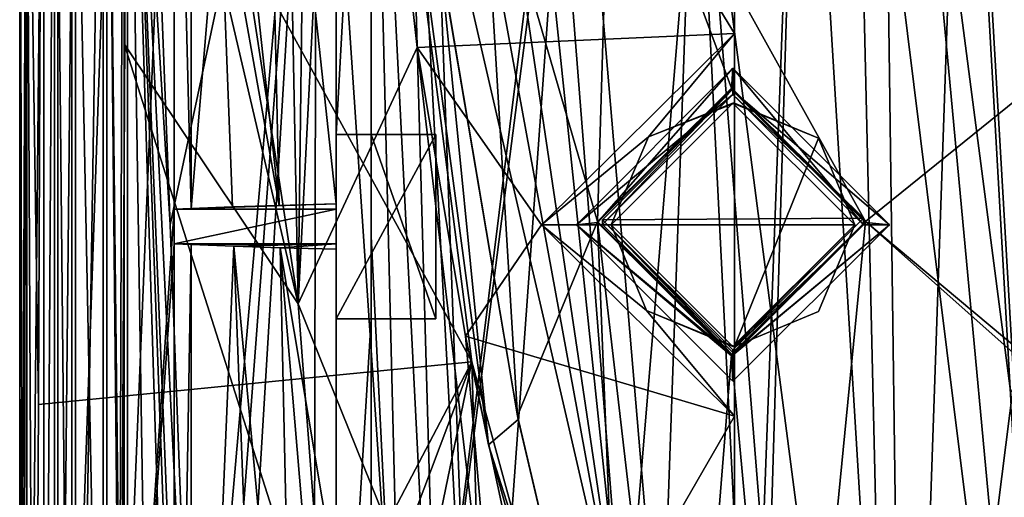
# Model space of a CAD drawing. Extents: x -250 to 250, y -430 to 356.
# Tile 208 of 256: x 110 to 138, y -397 to -384. Entities that reach past the tile are written whole.
import ezdxf

# ---------------------------------------------------------------- set-up
doc = ezdxf.new("R2010")
doc.units = 0
doc.header["$LTSCALE"] = 26.699852
for name, color, linetype in [('4413', 7, 'CONTINUOUS'), ('4418', 7, 'CONTINUOUS'), ('4419', 7, 'CONTINUOUS'), ('4438', 7, 'CONTINUOUS'), ('4441', 7, 'CONTINUOUS'), ('4443', 7, 'CONTINUOUS'), ('4486', 7, 'CONTINUOUS'), ('4490', 7, 'CONTINUOUS'), ('4500', 7, 'CONTINUOUS'), ('4525', 7, 'CONTINUOUS'), ('4570', 7, 'CONTINUOUS'), ('4590', 7, 'CONTINUOUS'), ('4597', 7, 'CONTINUOUS'), ('4604', 7, 'CONTINUOUS'), ('4618', 7, 'CONTINUOUS'), ('4621', 7, 'CONTINUOUS'), ('4636', 7, 'CONTINUOUS'), ('4658', 7, 'CONTINUOUS'), ('4667', 7, 'CONTINUOUS'), ('4674', 7, 'CONTINUOUS'), ('4683', 7, 'CONTINUOUS'), ('4693', 7, 'CONTINUOUS'), ('4727', 7, 'CONTINUOUS'), ('4759', 7, 'CONTINUOUS'), ('4761', 7, 'CONTINUOUS'), ('4770', 7, 'CONTINUOUS'), ('4842', 7, 'CONTINUOUS'), ('4855', 7, 'CONTINUOUS'), ('4868', 7, 'CONTINUOUS'), ('4893', 7, 'CONTINUOUS'), ('4898', 7, 'CONTINUOUS'), ('4909', 7, 'CONTINUOUS'), ('4918', 7, 'CONTINUOUS'), ('4935', 7, 'CONTINUOUS'), ('4937', 7, 'CONTINUOUS'), ('4948', 7, 'CONTINUOUS'), ('4949', 7, 'CONTINUOUS'), ('4952', 7, 'CONTINUOUS'), ('4955', 7, 'CONTINUOUS'), ('4958', 7, 'CONTINUOUS'), ('4961', 7, 'CONTINUOUS'), ('4978', 7, 'CONTINUOUS'), ('4985', 7, 'CONTINUOUS'), ('4986', 7, 'CONTINUOUS'), ('4987', 7, 'CONTINUOUS'), ('4990', 7, 'CONTINUOUS'), ('4997', 7, 'CONTINUOUS'), ('5002', 7, 'CONTINUOUS'), ('5016', 7, 'CONTINUOUS'), ('5017', 7, 'CONTINUOUS'), ('5051', 7, 'CONTINUOUS'), ('5066', 7, 'CONTINUOUS'), ('5067', 7, 'CONTINUOUS'), ('5073', 7, 'CONTINUOUS'), ('5076', 7, 'CONTINUOUS'), ('5087', 7, 'CONTINUOUS'), ('5088', 7, 'CONTINUOUS'), ('5102', 7, 'CONTINUOUS'), ('5103', 7, 'CONTINUOUS'), ('5104', 7, 'CONTINUOUS'), ('5106', 7, 'CONTINUOUS'), ('5115', 7, 'CONTINUOUS'), ('5118', 7, 'CONTINUOUS')]:
    doc.layers.add(name, color=color, linetype=linetype)

msp = doc.modelspace()

# ---------------------------------------------------------------- linework, layer by layer
at = {"layer": '4413', "color": 7, "linetype": 'CONTINUOUS'}
for points in [[(137.074, -369.496, -4.514), (162.355, -413.617, -7.365), (168.559, -368.512, -5.02), (137.074, -369.496, -4.514)], [(150.327, -419.248, -7.943), (160.838, -419.708, -7.74), (137.074, -369.496, -4.514), (150.327, -419.248, -7.943)], [(160.838, -419.708, -7.74), (160.841, -416.663, -7.55), (137.074, -369.496, -4.514), (160.838, -419.708, -7.74)], [(160.841, -416.663, -7.55), (160.845, -413.617, -7.36), (137.074, -369.496, -4.514), (160.841, -416.663, -7.55)], [(160.845, -413.617, -7.36), (161.6, -413.617, -7.361), (137.074, -369.496, -4.514), (160.845, -413.617, -7.36)], [(161.6, -413.617, -7.361), (162.355, -413.617, -7.365), (137.074, -369.496, -4.514), (161.6, -413.617, -7.361)], [(138.469, -394.107, -6.527), (150.327, -419.248, -7.943), (137.074, -369.496, -4.514), (138.469, -394.107, -6.527)]]:
    msp.add_3dface(points, dxfattribs=at)
at = {"layer": '4418', "color": 7, "linetype": 'CONTINUOUS'}
for points in [[(111.1, -419.475, 8.986), (112.99, -364.474, 8.96), (112.808, -423.866, 8.963), (111.1, -419.475, 8.986)], [(111.1, -419.475, 8.986), (111.1, -369.056, 8.986), (112.99, -364.474, 8.96), (111.1, -419.475, 8.986)], [(112.99, -364.474, 8.96), (113.1, -369.517, 8.958), (112.808, -423.866, 8.963), (112.99, -364.474, 8.96)], [(113.1, -369.517, 8.958), (113.1, -419.085, 8.958), (112.808, -423.866, 8.963), (113.1, -369.517, 8.958)]]:
    msp.add_3dface(points, dxfattribs=at)
at = {"layer": '4419', "color": 7, "linetype": 'CONTINUOUS'}
for points in [[(113.556, -369.564, 7.981), (118.527, -369.619, 0.858), (114.322, -389.398, 6.339), (113.556, -369.564, 7.981)], [(118.527, -369.619, 0.858), (126.195, -369.564, -4.409), (121.225, -409.681, -3.531), (118.527, -369.619, 0.858)], [(121.225, -409.681, -3.531), (126.195, -369.564, -4.409), (125.909, -373.293, -4.524), (121.225, -409.681, -3.531)], [(129.419, -375.416, -5.996), (132.451, -369.449, -6.234), (131.025, -407.487, -8.735), (129.419, -375.416, -5.996)], [(130.986, -418.649, -9.504), (132.451, -369.449, -6.234), (135.45, -418.635, -10.408), (130.986, -418.649, -9.504)], [(132.451, -369.449, -6.234), (130.986, -418.649, -9.504), (131.025, -407.487, -8.735), (132.451, -369.449, -6.234)], [(132.451, -369.449, -6.234), (134.791, -369.392, -6.481), (135.45, -418.635, -10.408), (132.451, -369.449, -6.234)], [(134.791, -369.392, -6.481), (137.143, -369.327, -6.506), (135.45, -418.635, -10.408), (134.791, -369.392, -6.481)], [(137.143, -369.327, -6.506), (138.575, -393.909, -8.513), (135.45, -418.635, -10.408), (137.143, -369.327, -6.506)], [(114.322, -389.398, 6.339), (118.527, -369.619, 0.858), (115.077, -409.235, 4.719), (114.322, -389.398, 6.339)], [(115.077, -409.235, 4.719), (118.527, -369.619, 0.858), (115.59, -408.726, 3.685), (115.077, -409.235, 4.719)], [(115.59, -408.726, 3.685), (118.527, -369.619, 0.858), (116.17, -408.658, 2.645), (115.59, -408.726, 3.685)], [(116.17, -408.658, 2.645), (118.527, -369.619, 0.858), (118.456, -409.101, -0.637), (116.17, -408.658, 2.645)], [(118.456, -409.101, -0.637), (118.527, -369.619, 0.858), (121.225, -409.681, -3.531), (118.456, -409.101, -0.637)], [(121.225, -409.681, -3.531), (125.909, -373.293, -4.524), (123.55, -405.898, -5.149), (121.225, -409.681, -3.531)], [(123.55, -405.898, -5.149), (125.909, -373.293, -4.524), (128.439, -403.091, -7.567), (123.55, -405.898, -5.149)], [(125.909, -373.293, -4.524), (129.419, -375.416, -5.996), (128.439, -403.091, -7.567), (125.909, -373.293, -4.524)], [(128.439, -403.091, -7.567), (129.419, -375.416, -5.996), (131.025, -407.487, -8.735), (128.439, -403.091, -7.567)], [(138.575, -393.909, -8.513), (140.003, -418.679, -10.492), (135.45, -418.635, -10.408), (138.575, -393.909, -8.513)]]:
    msp.add_3dface(points, dxfattribs=at)
at = {"layer": '4438', "color": 7, "linetype": 'CONTINUOUS'}
for points in [[(111.1, -419.475, 8.986), (111.1, -369.056, 10.919), (111.1, -369.056, 8.986), (111.1, -419.475, 8.986)], [(111.1, -419.475, 10.919), (111.1, -369.056, 10.919), (111.1, -419.475, 8.986), (111.1, -419.475, 10.919)]]:
    msp.add_3dface(points, dxfattribs=at)
at = {"layer": '4441', "color": 7, "linetype": 'CONTINUOUS'}
for points in [[(112.4, -419.136, 11.805), (112.4, -419.136, 10.919), (112.4, -369.092, 10.919), (112.4, -419.136, 11.805)], [(112.4, -369.092, 11.805), (112.4, -419.136, 11.805), (112.4, -369.092, 10.919), (112.4, -369.092, 11.805)]]:
    msp.add_3dface(points, dxfattribs=at)
at = {"layer": '4443', "color": 7, "linetype": 'CONTINUOUS'}
for points in [[(120.1, -392.1, 9.021), (120.1, -386.8, 8.464), (121.962, -392.1, 9.021), (120.1, -392.1, 9.021)], [(120.1, -386.8, 8.464), (121.962, -386.8, 8.464), (121.962, -392.1, 9.021), (120.1, -386.8, 8.464)]]:
    msp.add_3dface(points, dxfattribs=at)
at = {"layer": '4486', "color": 7, "linetype": 'CONTINUOUS'}
for points in [[(114.926, -389.97, 9.775), (114.926, -418.959, 9.775), (116.158, -390.016, 7.133), (114.926, -389.97, 9.775)], [(116.158, -390.016, 7.133), (114.926, -418.959, 9.775), (116.511, -399.274, 6.375), (116.158, -390.016, 7.133)]]:
    msp.add_3dface(points, dxfattribs=at)
at = {"layer": '4490', "color": 7, "linetype": 'CONTINUOUS'}
for points in [[(111.6, -369.092, 11.805), (111.6, -419.136, 11.805), (112.4, -369.092, 11.805), (111.6, -369.092, 11.805)], [(112.4, -369.092, 11.805), (111.6, -419.136, 11.805), (112.4, -419.136, 11.805), (112.4, -369.092, 11.805)]]:
    msp.add_3dface(points, dxfattribs=at)
at = {"layer": '4500', "color": 7, "linetype": 'CONTINUOUS'}
for points in [[(112.4, -369.092, 10.919), (112.4, -419.136, 10.919), (114.437, -369.653, 10.919), (112.4, -369.092, 10.919)], [(114.437, -369.653, 10.919), (112.4, -419.136, 10.919), (114.437, -388.95, 10.919), (114.437, -369.653, 10.919)], [(114.437, -388.95, 10.919), (112.4, -419.136, 10.919), (114.437, -389.95, 10.919), (114.437, -388.95, 10.919)], [(119.1, -388.95, 10.919), (114.437, -388.95, 10.919), (114.437, -389.95, 10.919), (119.1, -388.95, 10.919)], [(119.1, -389.95, 10.919), (119.1, -388.95, 10.919), (114.437, -389.95, 10.919), (119.1, -389.95, 10.919)], [(114.437, -389.95, 10.919), (112.4, -419.136, 10.919), (114.437, -418.917, 10.919), (114.437, -389.95, 10.919)]]:
    msp.add_3dface(points, dxfattribs=at)
at = {"layer": '4525', "color": 7, "linetype": 'CONTINUOUS'}
for points in [[(111.6, -419.136, 10.919), (111.6, -369.092, 11.805), (111.6, -369.092, 10.919), (111.6, -419.136, 10.919)], [(111.6, -419.136, 10.919), (111.6, -419.136, 11.805), (111.6, -369.092, 11.805), (111.6, -419.136, 10.919)]]:
    msp.add_3dface(points, dxfattribs=at)
at = {"layer": '4570', "color": 7, "linetype": 'CONTINUOUS'}
for points in [[(121.962, -392.1, 9.021), (121.962, -386.8, 8.464), (121.962, -392.1, 11.021), (121.962, -392.1, 9.021)], [(121.962, -386.8, 8.464), (121.962, -386.8, 11.021), (121.962, -392.1, 11.021), (121.962, -386.8, 8.464)]]:
    msp.add_3dface(points, dxfattribs=at)
at = {"layer": '4590', "color": 7, "linetype": 'CONTINUOUS'}
msp.add_3dface([(137.143, -369.327, -6.506), (169.302, -368.374, -7.074), (138.575, -393.909, -8.513), (137.143, -369.327, -6.506)], dxfattribs=at)
at = {"layer": '4597', "color": 7, "linetype": 'CONTINUOUS'}
for points in [[(113.1, -419.085, 8.958), (113.1, -369.517, 8.958), (113.877, -419.062, 7.292), (113.1, -419.085, 8.958)], [(113.1, -369.517, 8.958), (113.556, -369.564, 7.981), (114.322, -389.398, 6.339), (113.1, -369.517, 8.958)], [(113.1, -369.517, 8.958), (114.322, -389.398, 6.339), (115.077, -409.235, 4.719), (113.1, -369.517, 8.958)], [(113.1, -369.517, 8.958), (115.077, -409.235, 4.719), (114.751, -410.176, 5.418), (113.1, -369.517, 8.958)], [(114.635, -411.381, 5.666), (113.1, -369.517, 8.958), (114.751, -410.176, 5.418), (114.635, -411.381, 5.666)], [(113.1, -369.517, 8.958), (114.635, -411.381, 5.666), (114.635, -419.038, 5.666), (113.1, -369.517, 8.958)], [(113.877, -419.062, 7.292), (113.1, -369.517, 8.958), (114.635, -419.038, 5.666), (113.877, -419.062, 7.292)]]:
    msp.add_3dface(points, dxfattribs=at)
at = {"layer": '4604', "color": 7, "linetype": 'CONTINUOUS'}
for points in [[(119.1, -392.1, 7.311), (120.1, -392.1, 7.311), (120.1, -392.1, 9.021), (119.1, -392.1, 7.311)], [(119.1, -392.1, 11.021), (120.1, -392.1, 9.021), (121.962, -392.1, 11.021), (119.1, -392.1, 11.021)], [(119.1, -392.1, 11.021), (119.1, -392.1, 7.311), (120.1, -392.1, 9.021), (119.1, -392.1, 11.021)], [(120.1, -392.1, 9.021), (121.962, -392.1, 9.021), (121.962, -392.1, 11.021), (120.1, -392.1, 9.021)]]:
    msp.add_3dface(points, dxfattribs=at)
at = {"layer": '4618', "color": 7, "linetype": 'CONTINUOUS'}
for points in [[(119.1, -386.8, 6.754), (120.1, -386.8, 6.754), (120.1, -368.595, 4.841), (119.1, -386.8, 6.754)], [(119.1, -368.595, 4.841), (119.1, -386.8, 6.754), (120.1, -368.595, 4.841), (119.1, -368.595, 4.841)]]:
    msp.add_3dface(points, dxfattribs=at)
at = {"layer": '4621', "color": 7, "linetype": 'CONTINUOUS'}
for points in [[(116.158, -390.016, 7.133), (116.511, -399.274, 6.375), (117.895, -408.838, 3.654), (116.158, -390.016, 7.133)], [(116.158, -390.016, 7.133), (117.895, -408.838, 3.654), (117.487, -390.059, 4.679), (116.158, -390.016, 7.133)], [(119.1, -390.099, 2.403), (117.487, -390.059, 4.679), (119.1, -399.68, 2.086), (119.1, -390.099, 2.403)], [(117.487, -390.059, 4.679), (119.1, -409.161, 1.799), (119.1, -399.68, 2.086), (117.487, -390.059, 4.679)], [(117.895, -408.838, 3.654), (119.1, -409.161, 1.799), (117.487, -390.059, 4.679), (117.895, -408.838, 3.654)]]:
    msp.add_3dface(points, dxfattribs=at)
at = {"layer": '4636', "color": 7, "linetype": 'CONTINUOUS'}
for points in [[(114.437, -389.95, 10.919), (114.437, -418.917, 10.919), (114.926, -389.97, 9.775), (114.437, -389.95, 10.919)], [(114.437, -418.917, 10.919), (114.926, -418.959, 9.775), (114.926, -389.97, 9.775), (114.437, -418.917, 10.919)]]:
    msp.add_3dface(points, dxfattribs=at)
at = {"layer": '4658', "color": 7, "linetype": 'CONTINUOUS'}
for points in [[(119.1, -408.595, 9.045), (120.1, -408.595, 9.045), (120.1, -392.1, 7.311), (119.1, -408.595, 9.045)], [(119.1, -392.1, 7.311), (119.1, -408.595, 9.045), (120.1, -392.1, 7.311), (119.1, -392.1, 7.311)]]:
    msp.add_3dface(points, dxfattribs=at)
at = {"layer": '4667', "color": 7, "linetype": 'CONTINUOUS'}
for points in [[(114.437, -369.653, 10.919), (114.926, -388.93, 9.775), (114.926, -369.649, 9.775), (114.437, -369.653, 10.919)], [(114.437, -369.653, 10.919), (114.437, -388.95, 10.919), (114.926, -388.93, 9.775), (114.437, -369.653, 10.919)]]:
    msp.add_3dface(points, dxfattribs=at)
at = {"layer": '4674', "color": 7, "linetype": 'CONTINUOUS'}
for points in [[(114.926, -369.649, 9.775), (114.926, -388.93, 9.775), (115.742, -379.212, 8.025), (114.926, -369.649, 9.775)], [(114.926, -388.93, 9.775), (116.114, -388.886, 7.226), (115.742, -379.212, 8.025), (114.926, -388.93, 9.775)]]:
    msp.add_3dface(points, dxfattribs=at)
at = {"layer": '4683', "color": 7, "linetype": 'CONTINUOUS'}
for points in [[(119.1, -386.8, 11.021), (121.962, -386.8, 11.021), (121.962, -386.8, 8.464), (119.1, -386.8, 11.021)], [(120.1, -386.8, 8.464), (119.1, -386.8, 11.021), (121.962, -386.8, 8.464), (120.1, -386.8, 8.464)], [(119.1, -386.8, 6.754), (119.1, -386.8, 11.021), (120.1, -386.8, 6.754), (119.1, -386.8, 6.754)], [(120.1, -386.8, 6.754), (119.1, -386.8, 11.021), (120.1, -386.8, 8.464), (120.1, -386.8, 6.754)]]:
    msp.add_3dface(points, dxfattribs=at)
at = {"layer": '4693', "color": 7, "linetype": 'CONTINUOUS'}
for points in [[(114.437, -388.95, 10.919), (119.1, -388.802, 2.448), (114.926, -388.93, 9.775), (114.437, -388.95, 10.919)], [(114.437, -388.95, 10.919), (119.1, -388.95, 10.919), (119.1, -388.802, 2.448), (114.437, -388.95, 10.919)], [(114.926, -388.93, 9.775), (119.1, -388.802, 2.448), (116.114, -388.886, 7.226), (114.926, -388.93, 9.775)], [(116.114, -388.886, 7.226), (119.1, -388.802, 2.448), (117.461, -388.842, 4.746), (116.114, -388.886, 7.226)]]:
    msp.add_3dface(points, dxfattribs=at)
at = {"layer": '4727', "color": 7, "linetype": 'CONTINUOUS'}
for points in [[(119.1, -368.595, 4.841), (119.1, -379.569, 2.781), (119.1, -386.8, 6.754), (119.1, -368.595, 4.841)], [(119.1, -379.569, 2.781), (119.1, -388.802, 2.448), (119.1, -386.8, 6.754), (119.1, -379.569, 2.781)], [(119.1, -386.8, 11.021), (119.1, -389.95, 10.919), (119.1, -392.1, 11.021), (119.1, -386.8, 11.021)], [(119.1, -388.802, 2.448), (119.1, -388.95, 10.919), (119.1, -386.8, 11.021), (119.1, -388.802, 2.448)], [(119.1, -388.95, 10.919), (119.1, -389.95, 10.919), (119.1, -386.8, 11.021), (119.1, -388.95, 10.919)], [(119.1, -386.8, 6.754), (119.1, -388.802, 2.448), (119.1, -386.8, 11.021), (119.1, -386.8, 6.754)], [(119.1, -392.1, 11.021), (119.1, -389.95, 10.919), (119.1, -392.1, 7.311), (119.1, -392.1, 11.021)], [(119.1, -389.95, 10.919), (119.1, -390.099, 2.403), (119.1, -392.1, 7.311), (119.1, -389.95, 10.919)], [(119.1, -390.099, 2.403), (119.1, -399.68, 2.086), (119.1, -392.1, 7.311), (119.1, -390.099, 2.403)], [(119.1, -392.1, 7.311), (119.1, -399.68, 2.086), (119.1, -408.595, 9.045), (119.1, -392.1, 7.311)]]:
    msp.add_3dface(points, dxfattribs=at)
at = {"layer": '4759', "color": 7, "linetype": 'CONTINUOUS'}
for points in [[(134, -371.7, -4.588), (139.857, -418.845, -8.504), (135.271, -369.544, -4.509), (134, -371.7, -4.588)], [(138.469, -394.107, -6.527), (137.074, -369.496, -4.514), (135.271, -369.544, -4.509), (138.469, -394.107, -6.527)], [(139.857, -418.845, -8.504), (138.469, -394.107, -6.527), (135.271, -369.544, -4.509), (139.857, -418.845, -8.504)], [(120.1, -369.683, 2.112), (122.153, -409.979, -1.686), (121.009, -369.692, 1.262), (120.1, -369.683, 2.112)], [(121.094, -409.695, -0.625), (122.153, -409.979, -1.686), (120.1, -369.683, 2.112), (121.094, -409.695, -0.625)], [(120.1, -389.727, 1.255), (121.094, -409.695, -0.625), (120.1, -369.683, 2.112), (120.1, -389.727, 1.255)], [(121.009, -369.692, 1.262), (122.153, -409.979, -1.686), (123, -406.7, -2.272), (121.009, -369.692, 1.262)], [(121.962, -378.635), (121.009, -369.692, 1.262), (123, -406.7, -2.272), (121.962, -378.635)], [(122.563, -369.7), (122.252, -374.13), (127.398, -402.201, -4.863), (122.563, -369.7)], [(123.984, -369.701, -0.974), (122.563, -369.7), (127.398, -402.201, -4.863), (123.984, -369.701, -0.974)], [(125, -371.7, -1.704), (123.984, -369.701, -0.974), (127.398, -402.201, -4.863), (125, -371.7, -1.704)], [(129.551, -376.2, -3.995), (125, -371.7, -1.704), (127.398, -402.201, -4.863), (129.551, -376.2, -3.995)], [(134, -371.7, -4.588), (129.551, -376.2, -3.995), (135.095, -418.782, -8.356), (134, -371.7, -4.588)], [(139.857, -418.845, -8.504), (134, -371.7, -4.588), (135.095, -418.782, -8.356), (139.857, -418.845, -8.504)], [(122.252, -374.13), (121.962, -378.635), (127.398, -402.201, -4.863), (122.252, -374.13)], [(132, -406.7, -6.865), (129.551, -376.2, -3.995), (127.398, -402.201, -4.863), (132, -406.7, -6.865)], [(135.095, -418.782, -8.356), (129.551, -376.2, -3.995), (132, -406.7, -6.865), (135.095, -418.782, -8.356)], [(121.962, -378.635), (123, -406.7, -2.272), (127.398, -402.201, -4.863), (121.962, -378.635)], [(120.1, -409.428, 0.503), (121.094, -409.695, -0.625), (120.1, -389.727, 1.255), (120.1, -409.428, 0.503)]]:
    msp.add_3dface(points, dxfattribs=at)
at = {"layer": '4761', "color": 7, "linetype": 'CONTINUOUS'}
for points in [[(121.962, -386.8, 11.021), (119.1, -392.1, 11.021), (121.962, -392.1, 11.021), (121.962, -386.8, 11.021)], [(119.1, -386.8, 11.021), (119.1, -392.1, 11.021), (121.962, -386.8, 11.021), (119.1, -386.8, 11.021)]]:
    msp.add_3dface(points, dxfattribs=at)
at = {"layer": '4770', "color": 7, "linetype": 'CONTINUOUS'}
for points in [[(119.1, -389.95, 10.919), (114.437, -389.95, 10.919), (114.926, -389.97, 9.775), (119.1, -389.95, 10.919)], [(119.1, -389.95, 10.919), (114.926, -389.97, 9.775), (116.158, -390.016, 7.133), (119.1, -389.95, 10.919)], [(119.1, -389.95, 10.919), (116.158, -390.016, 7.133), (117.487, -390.059, 4.679), (119.1, -389.95, 10.919)], [(119.1, -389.95, 10.919), (117.487, -390.059, 4.679), (119.1, -390.099, 2.403), (119.1, -389.95, 10.919)]]:
    msp.add_3dface(points, dxfattribs=at)
at = {"layer": '4842', "color": 7, "linetype": 'CONTINUOUS'}
for points in [[(117.461, -388.842, 4.746), (115.369, -369.564, 8.826), (115.742, -379.212, 8.025), (117.461, -388.842, 4.746)], [(115.369, -369.564, 8.826), (117.461, -388.842, 4.746), (117.027, -369.635, 5.858), (115.369, -369.564, 8.826)], [(119.1, -388.802, 2.448), (119.1, -369.67, 3.163), (117.027, -369.635, 5.858), (119.1, -388.802, 2.448)], [(117.461, -388.842, 4.746), (119.1, -388.802, 2.448), (117.027, -369.635, 5.858), (117.461, -388.842, 4.746)], [(119.1, -388.802, 2.448), (119.1, -379.569, 2.781), (119.1, -369.67, 3.163), (119.1, -388.802, 2.448)], [(116.114, -388.886, 7.226), (117.461, -388.842, 4.746), (115.742, -379.212, 8.025), (116.114, -388.886, 7.226)]]:
    msp.add_3dface(points, dxfattribs=at)
at = {"layer": '4855', "color": 7, "linetype": 'CONTINUOUS'}
for points in [[(120.1, -386.8, 6.754), (120.1, -368.682, 2.337), (120.1, -368.595, 4.841), (120.1, -386.8, 6.754)], [(120.1, -369.683, 2.112), (120.1, -368.682, 2.337), (120.1, -386.8, 6.754), (120.1, -369.683, 2.112)], [(120.1, -389.727, 1.255), (120.1, -369.683, 2.112), (120.1, -386.8, 6.754), (120.1, -389.727, 1.255)], [(120.1, -392.1, 9.021), (120.1, -386.8, 6.754), (120.1, -386.8, 8.464), (120.1, -392.1, 9.021)], [(120.1, -389.727, 1.255), (120.1, -386.8, 6.754), (120.1, -392.1, 9.021), (120.1, -389.727, 1.255)], [(120.1, -392.1, 7.311), (120.1, -389.727, 1.255), (120.1, -392.1, 9.021), (120.1, -392.1, 7.311)], [(120.1, -408.595, 9.045), (120.1, -389.727, 1.255), (120.1, -392.1, 7.311), (120.1, -408.595, 9.045)], [(120.1, -409.369, 8.794), (120.1, -389.727, 1.255), (120.1, -408.595, 9.045), (120.1, -409.369, 8.794)], [(120.1, -409.428, 6.8), (120.1, -389.727, 1.255), (120.1, -409.369, 8.794), (120.1, -409.428, 6.8)], [(120.1, -409.428, 0.503), (120.1, -389.727, 1.255), (120.1, -409.428, 6.8), (120.1, -409.428, 0.503)]]:
    msp.add_3dface(points, dxfattribs=at)
at = {"layer": '4868', "color": 7, "linetype": 'CONTINUOUS'}
for points in [[(111.6, -369.092, 10.919), (111.1, -369.056, 10.919), (111.1, -419.475, 10.919), (111.6, -369.092, 10.919)], [(111.6, -419.136, 10.919), (111.6, -369.092, 10.919), (111.1, -419.475, 10.919), (111.6, -419.136, 10.919)]]:
    msp.add_3dface(points, dxfattribs=at)
at = {"layer": '4893', "color": 7, "linetype": 'CONTINUOUS'}
for points in [[(125, -389.4, 15.215), (130.545, -383.9, 14.637), (128.078, -386.873, 14.949), (125, -389.4, 15.215)], [(128.078, -386.873, 14.949), (130.545, -383.9, 14.637), (130.545, -385.9, 14.847), (128.078, -386.873, 14.949)], [(127, -389.4, 15.215), (125, -389.4, 15.215), (128.078, -386.873, 14.949), (127, -389.4, 15.215)], [(128.013, -391.862, 15.474), (125, -389.4, 15.215), (127, -389.4, 15.215), (128.013, -391.862, 15.474)], [(130.545, -394.9, 15.793), (125, -389.4, 15.215), (128.013, -391.862, 15.474), (130.545, -394.9, 15.793)], [(130.545, -392.9, 15.583), (130.545, -394.9, 15.793), (128.013, -391.862, 15.474), (130.545, -392.9, 15.583)]]:
    msp.add_3dface(points, dxfattribs=at)
at = {"layer": '4898', "color": 7, "linetype": 'CONTINUOUS'}
for points in [[(134.25, -389.207, 19.167), (130.5, -385.5, 18.777), (126.75, -389.253, 19.171), (134.25, -389.207, 19.167)], [(130.499, -392.997, 19.565), (134.25, -389.207, 19.167), (126.75, -389.253, 19.171), (130.499, -392.997, 19.565)]]:
    msp.add_3dface(points, dxfattribs=at)
at = {"layer": '4909', "color": 7, "linetype": 'CONTINUOUS'}
for points in [[(117.5, -365.561, 13.694), (118.008, -391.676, 16.295), (114.218, -367.032, 13.738), (117.5, -365.561, 13.694)], [(118.328, -365.564, 13.707), (118.008, -391.676, 16.295), (117.5, -365.561, 13.694), (118.328, -365.564, 13.707)], [(119.338, -365.566, 13.716), (118.008, -391.676, 16.295), (118.328, -365.564, 13.707), (119.338, -365.566, 13.716)], [(121.422, -384.305, 15.685), (118.008, -391.676, 16.295), (119.338, -365.566, 13.716), (121.422, -384.305, 15.685)], [(114.218, -367.032, 13.738), (118.008, -391.676, 16.295), (113, -370.254, 13.955), (114.218, -367.032, 13.738)], [(113, -370.254, 13.955), (118.008, -391.676, 16.295), (113, -384.195, 15.06), (113, -370.254, 13.955)], [(113, -384.195, 15.06), (118.837, -402.553, 17.295), (113, -400.259, 15.943), (113, -384.195, 15.06)], [(118.008, -391.676, 16.295), (118.837, -402.553, 17.295), (113, -384.195, 15.06), (118.008, -391.676, 16.295)], [(121.422, -384.305, 15.685), (124.052, -406.647, 17.997), (118.008, -391.676, 16.295), (121.422, -384.305, 15.685)], [(122.81, -392.606, 16.558), (124.052, -406.647, 17.997), (121.422, -384.305, 15.685), (122.81, -392.606, 16.558)], [(118.008, -391.676, 16.295), (124.052, -406.647, 17.997), (118.837, -402.553, 17.295), (118.008, -391.676, 16.295)], [(125.28, -404.046, 17.76), (124.052, -406.647, 17.997), (122.81, -392.606, 16.558), (125.28, -404.046, 17.76)]]:
    msp.add_3dface(points, dxfattribs=at)
at = {"layer": '4918', "color": 7, "linetype": 'CONTINUOUS'}
for points in [[(130.545, -392.9, 16.589), (132.957, -386.908, 15.959), (130.545, -385.9, 15.853), (130.545, -392.9, 16.589)], [(130.545, -392.9, 16.589), (134, -389.4, 16.221), (132.957, -386.908, 15.959), (130.545, -392.9, 16.589)], [(130.545, -392.9, 16.589), (132.957, -391.892, 16.483), (134, -389.4, 16.221), (130.545, -392.9, 16.589)]]:
    msp.add_3dface(points, dxfattribs=at)
at = {"layer": '4935', "color": 7, "linetype": 'CONTINUOUS'}
for points in [[(130.545, -367.134, -1.202), (208.33, -367.134, -1.202), (130.545, -423.469, 4.719), (130.545, -367.134, -1.202)], [(208.33, -367.134, -1.202), (208.33, -423.469, 4.719), (130.545, -423.469, 4.719), (208.33, -367.134, -1.202)]]:
    msp.add_3dface(points, dxfattribs=at)
at = {"layer": '4937', "color": 7, "linetype": 'CONTINUOUS'}
for points in [[(113, -413.394, 10.96), (112.5, -369.092, 10.96), (113, -369.552, 10.96), (113, -413.394, 10.96)], [(113, -414.194, 10.96), (112.5, -369.092, 10.96), (113, -413.394, 10.96), (113, -414.194, 10.96)], [(113, -418.957, 10.96), (112.5, -369.092, 10.96), (113, -414.194, 10.96), (113, -418.957, 10.96)], [(113, -419.003, 10.96), (112.5, -369.092, 10.96), (113, -418.957, 10.96), (113, -419.003, 10.96)], [(112.5, -419.136, 10.96), (112.5, -369.092, 10.96), (113, -419.003, 10.96), (112.5, -419.136, 10.96)]]:
    msp.add_3dface(points, dxfattribs=at)
at = {"layer": '4948', "color": 7, "linetype": 'CONTINUOUS'}
for points in [[(130.5, -385.651, 17.335), (126.75, -389.393, 17.728), (130.5, -385.5, 18.777), (130.5, -385.651, 17.335)], [(130.5, -385.5, 18.777), (126.75, -389.393, 17.728), (126.75, -389.253, 19.171), (130.5, -385.5, 18.777)], [(130.499, -393.149, 18.123), (130.499, -393.073, 18.845), (126.75, -389.253, 19.171), (130.499, -393.149, 18.123)], [(126.75, -389.393, 17.728), (130.499, -393.149, 18.123), (126.75, -389.253, 19.171), (126.75, -389.393, 17.728)], [(130.499, -393.073, 18.845), (130.499, -392.997, 19.565), (126.75, -389.253, 19.171), (130.499, -393.073, 18.845)]]:
    msp.add_3dface(points, dxfattribs=at)
at = {"layer": '4949', "color": 7, "linetype": 'CONTINUOUS'}
for points in [[(130.5, -385.651, 17.335), (130.5, -385.5, 18.777), (134.25, -389.207, 19.167), (130.5, -385.651, 17.335)], [(134.25, -389.398, 17.729), (130.5, -385.651, 17.335), (134.25, -389.207, 19.167), (134.25, -389.398, 17.729)], [(130.499, -392.997, 19.565), (134.25, -389.398, 17.729), (134.25, -389.207, 19.167), (130.499, -392.997, 19.565)], [(130.499, -393.073, 18.845), (134.25, -389.398, 17.729), (130.499, -392.997, 19.565), (130.499, -393.073, 18.845)], [(130.499, -393.149, 18.123), (134.25, -389.398, 17.729), (130.499, -393.073, 18.845), (130.499, -393.149, 18.123)]]:
    msp.add_3dface(points, dxfattribs=at)
at = {"layer": '4952', "color": 7, "linetype": 'CONTINUOUS'}
for points in [[(112.5, -369.092, 11.847), (112.5, -419.136, 11.847), (111.5, -369.092, 11.847), (112.5, -369.092, 11.847)], [(111.5, -369.092, 11.847), (112.5, -419.136, 11.847), (111.5, -419.136, 11.847), (111.5, -369.092, 11.847)]]:
    msp.add_3dface(points, dxfattribs=at)
at = {"layer": '4955', "color": 7, "linetype": 'CONTINUOUS'}
for points in [[(111.5, -369.092, 10.96), (111.5, -419.136, 10.96), (111, -369.125, 10.96), (111.5, -369.092, 10.96)], [(111, -369.125, 10.96), (111.5, -419.136, 10.96), (111, -419.396, 10.96), (111, -369.125, 10.96)]]:
    msp.add_3dface(points, dxfattribs=at)
at = {"layer": '4958', "color": 7, "linetype": 'CONTINUOUS'}
for points in [[(119.183, -363.641, 16.53), (123.475, -395.729, 19.902), (122.09, -381.748, 18.433), (119.183, -363.641, 16.53)], [(122.09, -381.748, 18.433), (123.475, -395.729, 19.902), (124.326, -394.996, 19.825), (122.09, -381.748, 18.433)], [(124.326, -394.996, 19.825), (123.475, -395.729, 19.902), (127.353, -407.877, 21.179), (124.326, -394.996, 19.825)], [(123.475, -395.729, 19.902), (131.228, -423.526, 22.824), (127.353, -407.877, 21.179), (123.475, -395.729, 19.902)]]:
    msp.add_3dface(points, dxfattribs=at)
at = {"layer": '4961', "color": 7, "linetype": 'CONTINUOUS'}
for points in [[(111.5, -369.092, 11.847), (111.5, -419.136, 11.847), (111.5, -369.092, 10.96), (111.5, -369.092, 11.847)], [(111.5, -419.136, 11.847), (111.5, -419.136, 10.96), (111.5, -369.092, 10.96), (111.5, -419.136, 11.847)]]:
    msp.add_3dface(points, dxfattribs=at)
at = {"layer": '4978', "color": 7, "linetype": 'CONTINUOUS'}
for points in [[(119.338, -365.566, 13.716), (130.545, -365.566, 13.716), (130.545, -383.9, 15.643), (119.338, -365.566, 13.716)], [(121.422, -384.305, 15.685), (119.338, -365.566, 13.716), (130.545, -383.9, 15.643), (121.422, -384.305, 15.685)], [(125, -389.4, 16.221), (121.422, -384.305, 15.685), (130.545, -383.9, 15.643), (125, -389.4, 16.221)], [(122.81, -392.606, 16.558), (121.422, -384.305, 15.685), (125, -389.4, 16.221), (122.81, -392.606, 16.558)], [(130.545, -394.9, 16.799), (122.81, -392.606, 16.558), (125, -389.4, 16.221), (130.545, -394.9, 16.799)], [(125.28, -404.046, 17.76), (122.81, -392.606, 16.558), (130.545, -394.9, 16.799), (125.28, -404.046, 17.76)], [(130.555, -421.925, 19.639), (125.28, -404.046, 17.76), (130.545, -394.9, 16.799), (130.555, -421.925, 19.639)]]:
    msp.add_3dface(points, dxfattribs=at)
at = {"layer": '4985', "color": 7, "linetype": 'CONTINUOUS'}
for points in [[(127, -376.135, 17.742), (123.276, -377.824, 17.92), (126.607, -389.303, 19.126), (127, -376.135, 17.742)], [(130.458, -385.474, 18.724), (127, -376.135, 17.742), (126.607, -389.303, 19.126), (130.458, -385.474, 18.724)], [(134.307, -389.304, 19.127), (127, -376.135, 17.742), (130.458, -385.474, 18.724), (134.307, -389.304, 19.127)], [(127, -376.135, 17.742), (134.307, -389.304, 19.127), (142.769, -382.462, 18.407), (127, -376.135, 17.742)], [(123.276, -377.824, 17.92), (122.093, -381.751, 18.333), (124.306, -394.894, 19.714), (123.276, -377.824, 17.92)], [(123.276, -377.824, 17.92), (124.306, -394.894, 19.714), (126.607, -389.303, 19.126), (123.276, -377.824, 17.92)], [(142.769, -382.462, 18.407), (134.307, -389.304, 19.127), (142.769, -396.385, 19.871), (142.769, -382.462, 18.407)], [(124.306, -394.894, 19.714), (127.354, -407.878, 21.079), (126.607, -389.303, 19.126), (124.306, -394.894, 19.714)], [(126.607, -389.303, 19.126), (127.354, -407.878, 21.079), (127.356, -407.881, 21.079), (126.607, -389.303, 19.126)], [(130.455, -393.132, 19.529), (126.607, -389.303, 19.126), (129.073, -410.484, 21.353), (130.455, -393.132, 19.529)], [(127.358, -407.883, 21.079), (126.607, -389.303, 19.126), (127.356, -407.881, 21.079), (127.358, -407.883, 21.079)], [(126.607, -389.303, 19.126), (127.358, -407.883, 21.079), (129.073, -410.484, 21.353), (126.607, -389.303, 19.126)], [(132.138, -411.546, 21.464), (134.307, -389.304, 19.127), (130.455, -393.132, 19.529), (132.138, -411.546, 21.464)], [(134.307, -389.304, 19.127), (132.138, -411.546, 21.464), (143.061, -397.088, 19.945), (134.307, -389.304, 19.127)], [(142.769, -396.385, 19.871), (134.307, -389.304, 19.127), (143.061, -397.088, 19.945), (142.769, -396.385, 19.871)], [(132.138, -411.546, 21.464), (130.455, -393.132, 19.529), (129.073, -410.484, 21.353), (132.138, -411.546, 21.464)], [(143.061, -397.088, 19.945), (132.138, -411.546, 21.464), (143.769, -397.38, 19.975), (143.061, -397.088, 19.945)]]:
    msp.add_3dface(points, dxfattribs=at)
at = {"layer": '4986', "color": 7, "linetype": 'CONTINUOUS'}
for points in [[(130.458, -385.474, 18.724), (126.607, -389.303, 19.126), (130.457, -385.506, 18.426), (130.458, -385.474, 18.724)], [(126.607, -389.303, 19.126), (126.607, -389.334, 18.828), (130.457, -385.506, 18.426), (126.607, -389.303, 19.126)], [(134.307, -389.335, 18.828), (130.458, -385.474, 18.724), (130.457, -385.506, 18.426), (134.307, -389.335, 18.828)], [(134.307, -389.304, 19.127), (130.458, -385.474, 18.724), (134.307, -389.335, 18.828), (134.307, -389.304, 19.127)]]:
    msp.add_3dface(points, dxfattribs=at)
at = {"layer": '4987', "color": 7, "linetype": 'CONTINUOUS'}
for points in [[(126.607, -389.303, 19.126), (130.455, -393.132, 19.529), (126.607, -389.334, 18.828), (126.607, -389.303, 19.126)], [(126.607, -389.334, 18.828), (130.455, -393.132, 19.529), (130.456, -393.164, 19.231), (126.607, -389.334, 18.828)], [(130.455, -393.132, 19.529), (134.307, -389.304, 19.127), (130.456, -393.164, 19.231), (130.455, -393.132, 19.529)], [(130.456, -393.164, 19.231), (134.307, -389.304, 19.127), (134.307, -389.335, 18.828), (130.456, -393.164, 19.231)]]:
    msp.add_3dface(points, dxfattribs=at)
at = {"layer": '4990', "color": 7, "linetype": 'CONTINUOUS'}
for points in [[(110.694, -369.277, 8.99), (111, -369.125, 8.987), (110.694, -419.239, 8.99), (110.694, -369.277, 8.99)], [(111, -369.125, 8.987), (111, -419.396, 8.987), (110.694, -419.239, 8.99), (111, -369.125, 8.987)]]:
    msp.add_3dface(points, dxfattribs=at)
at = {"layer": '4997', "color": 7, "linetype": 'CONTINUOUS'}
for points in [[(110, -419.239, 9.69), (110.203, -369.277, 9.197), (110.203, -419.239, 9.197), (110, -419.239, 9.69)], [(110, -419.239, 9.69), (110, -369.277, 9.69), (110.203, -369.277, 9.197), (110, -419.239, 9.69)], [(110.203, -369.277, 9.197), (110.694, -369.277, 8.99), (110.203, -419.239, 9.197), (110.203, -369.277, 9.197)], [(110.694, -369.277, 8.99), (110.694, -419.239, 8.99), (110.203, -419.239, 9.197), (110.694, -369.277, 8.99)]]:
    msp.add_3dface(points, dxfattribs=at)
at = {"layer": '5002', "color": 7, "linetype": 'CONTINUOUS'}
for points in [[(110, -369.277, 9.69), (110, -419.239, 9.69), (110, -370.002, 12.92), (110, -369.277, 9.69)], [(110, -419.239, 9.69), (110, -370.813, 16.129), (110, -370.002, 12.92), (110, -419.239, 9.69)], [(110, -370.813, 16.129), (110, -419.239, 9.69), (110, -393.319, 17.499), (110, -370.813, 16.129)], [(110, -419.239, 9.69), (110, -417.281, 17.464), (110, -393.319, 17.499), (110, -419.239, 9.69)]]:
    msp.add_3dface(points, dxfattribs=at)
at = {"layer": '5016', "color": 7, "linetype": 'CONTINUOUS'}
for points in [[(126, -389.4, 18.835), (126, -389.4, 17.729), (130.5, -384.9, 17.256), (126, -389.4, 18.835)], [(130.5, -384.9, 18.362), (126, -389.4, 18.835), (130.5, -384.9, 17.256), (130.5, -384.9, 18.362)], [(135, -389.4, 17.729), (130.5, -384.9, 18.362), (130.5, -384.9, 17.256), (135, -389.4, 17.729)], [(135, -389.4, 18.835), (130.5, -384.9, 18.362), (135, -389.4, 17.729), (135, -389.4, 18.835)]]:
    msp.add_3dface(points, dxfattribs=at)
at = {"layer": '5017', "color": 7, "linetype": 'CONTINUOUS'}
for points in [[(126, -389.4, 18.835), (130.5, -393.9, 19.308), (126, -389.4, 17.729), (126, -389.4, 18.835)], [(126, -389.4, 17.729), (130.5, -393.9, 19.308), (130.5, -393.9, 18.202), (126, -389.4, 17.729)], [(135, -389.4, 18.835), (135, -389.4, 17.729), (130.5, -393.9, 18.202), (135, -389.4, 18.835)], [(130.5, -393.9, 19.308), (135, -389.4, 18.835), (130.5, -393.9, 18.202), (130.5, -393.9, 19.308)]]:
    msp.add_3dface(points, dxfattribs=at)
at = {"layer": '5051', "color": 7, "linetype": 'CONTINUOUS'}
for points in [[(125, -389.4, 16.221), (130.545, -383.9, 15.643), (125, -389.4, 15.215), (125, -389.4, 16.221)], [(125, -389.4, 15.215), (130.545, -383.9, 15.643), (130.545, -383.9, 14.637), (125, -389.4, 15.215)], [(130.545, -394.9, 16.799), (125, -389.4, 16.221), (130.545, -394.9, 15.793), (130.545, -394.9, 16.799)], [(130.545, -394.9, 15.793), (125, -389.4, 16.221), (125, -389.4, 15.215), (130.545, -394.9, 15.793)]]:
    msp.add_3dface(points, dxfattribs=at)
at = {"layer": '5066', "color": 7, "linetype": 'CONTINUOUS'}
for points in [[(127, -389.4, 17.729), (128.078, -386.873, 14.949), (130.5, -385.9, 17.361), (127, -389.4, 17.729)], [(128.078, -386.873, 14.949), (130.545, -385.9, 14.847), (130.5, -385.9, 17.361), (128.078, -386.873, 14.949)], [(130.5, -385.9, 17.361), (130.545, -385.9, 14.847), (130.545, -385.9, 15.853), (130.5, -385.9, 17.361)], [(134, -389.4, 16.221), (130.5, -385.9, 17.361), (132.957, -386.908, 15.959), (134, -389.4, 16.221)], [(134, -389.4, 16.221), (134, -389.4, 17.729), (130.5, -385.9, 17.361), (134, -389.4, 16.221)], [(132.957, -386.908, 15.959), (130.5, -385.9, 17.361), (130.545, -385.9, 15.853), (132.957, -386.908, 15.959)], [(127, -389.4, 15.215), (128.078, -386.873, 14.949), (127, -389.4, 17.729), (127, -389.4, 15.215)]]:
    msp.add_3dface(points, dxfattribs=at)
at = {"layer": '5067', "color": 7, "linetype": 'CONTINUOUS'}
for points in [[(127, -389.4, 15.215), (127, -389.4, 17.729), (130.5, -392.9, 18.097), (127, -389.4, 15.215)], [(128.013, -391.862, 15.474), (127, -389.4, 15.215), (130.5, -392.9, 18.097), (128.013, -391.862, 15.474)], [(134, -389.4, 17.729), (130.545, -392.9, 16.589), (130.5, -392.9, 18.097), (134, -389.4, 17.729)], [(132.957, -391.892, 16.483), (130.545, -392.9, 16.589), (134, -389.4, 17.729), (132.957, -391.892, 16.483)], [(134, -389.4, 16.221), (132.957, -391.892, 16.483), (134, -389.4, 17.729), (134, -389.4, 16.221)], [(130.545, -392.9, 15.583), (128.013, -391.862, 15.474), (130.545, -392.9, 16.589), (130.545, -392.9, 15.583)], [(130.545, -392.9, 16.589), (128.013, -391.862, 15.474), (130.5, -392.9, 18.097), (130.545, -392.9, 16.589)]]:
    msp.add_3dface(points, dxfattribs=at)
at = {"layer": '5073', "color": 7, "linetype": 'CONTINUOUS'}
for points in [[(122.09, -381.748, 18.433), (124.326, -394.996, 19.825), (122.093, -381.751, 18.333), (122.09, -381.748, 18.433)], [(122.093, -381.751, 18.333), (124.326, -394.996, 19.825), (124.306, -394.894, 19.714), (122.093, -381.751, 18.333)], [(127.353, -407.877, 21.169), (127.353, -407.877, 21.158), (124.306, -394.894, 19.714), (127.353, -407.877, 21.169)], [(127.353, -407.877, 21.158), (127.354, -407.878, 21.079), (124.306, -394.894, 19.714), (127.353, -407.877, 21.158)], [(127.353, -407.877, 21.179), (127.353, -407.877, 21.169), (124.306, -394.894, 19.714), (127.353, -407.877, 21.179)], [(124.326, -394.996, 19.825), (127.353, -407.877, 21.179), (124.306, -394.894, 19.714), (124.326, -394.996, 19.825)]]:
    msp.add_3dface(points, dxfattribs=at)
at = {"layer": '5076', "color": 7, "linetype": 'CONTINUOUS'}
for points in [[(112.5, -419.136, 11.847), (112.5, -369.092, 11.847), (112.5, -419.136, 10.96), (112.5, -419.136, 11.847)], [(112.5, -369.092, 11.847), (112.5, -369.092, 10.96), (112.5, -419.136, 10.96), (112.5, -369.092, 11.847)]]:
    msp.add_3dface(points, dxfattribs=at)
at = {"layer": '5087', "color": 7, "linetype": 'CONTINUOUS'}
for points in [[(130.5, -384.9, 17.256), (126, -389.4, 17.729), (130.5, -385.651, 17.335), (130.5, -384.9, 17.256)], [(135, -389.4, 17.729), (130.5, -384.9, 17.256), (134.25, -389.398, 17.729), (135, -389.4, 17.729)], [(130.5, -384.9, 17.256), (130.5, -385.651, 17.335), (134.25, -389.398, 17.729), (130.5, -384.9, 17.256)], [(130.5, -385.651, 17.335), (126, -389.4, 17.729), (126.75, -389.393, 17.728), (130.5, -385.651, 17.335)], [(126.75, -389.393, 17.728), (126, -389.4, 17.729), (130.499, -393.149, 18.123), (126.75, -389.393, 17.728)], [(126, -389.4, 17.729), (130.5, -393.9, 18.202), (130.499, -393.149, 18.123), (126, -389.4, 17.729)], [(130.499, -393.149, 18.123), (135, -389.4, 17.729), (134.25, -389.398, 17.729), (130.499, -393.149, 18.123)], [(130.5, -393.9, 18.202), (135, -389.4, 17.729), (130.499, -393.149, 18.123), (130.5, -393.9, 18.202)]]:
    msp.add_3dface(points, dxfattribs=at)
at = {"layer": '5088', "color": 7, "linetype": 'CONTINUOUS'}
for points in [[(113, -413.394, 16.066), (113, -413.394, 10.96), (113, -369.552, 10.96), (113, -413.394, 16.066)], [(113, -400.259, 15.943), (113, -413.394, 16.066), (113, -369.552, 10.96), (113, -400.259, 15.943)], [(113, -384.195, 15.06), (113, -400.259, 15.943), (113, -369.552, 10.96), (113, -384.195, 15.06)], [(113, -370.254, 13.955), (113, -384.195, 15.06), (113, -369.552, 10.96), (113, -370.254, 13.955)]]:
    msp.add_3dface(points, dxfattribs=at)
at = {"layer": '5102', "color": 7, "linetype": 'CONTINUOUS'}
for points in [[(134, -389.4, 17.729), (127, -389.4, 17.729), (130.5, -385.9, 17.361), (134, -389.4, 17.729)], [(127, -389.4, 17.729), (134, -389.4, 17.729), (130.5, -392.9, 18.097), (127, -389.4, 17.729)]]:
    msp.add_3dface(points, dxfattribs=at)
at = {"layer": '5103', "color": 7, "linetype": 'CONTINUOUS'}
for points in [[(111, -369.125, 8.987), (111, -369.125, 10.96), (111, -419.396, 10.96), (111, -369.125, 8.987)], [(111, -419.396, 8.987), (111, -369.125, 8.987), (111, -419.396, 10.96), (111, -419.396, 8.987)]]:
    msp.add_3dface(points, dxfattribs=at)
at = {"layer": '5104', "color": 7, "linetype": 'CONTINUOUS'}
for points in [[(119.179, -363.641, 16.53), (110.636, -370.762, 16.824), (122.996, -393.343, 19.652), (119.179, -363.641, 16.53)], [(110.636, -370.762, 16.824), (110.541, -394.562, 18.229), (122.996, -393.343, 19.652), (110.636, -370.762, 16.824)], [(110.541, -394.562, 18.229), (110.414, -417.318, 18.101), (122.996, -393.343, 19.652), (110.541, -394.562, 18.229)], [(110.414, -417.318, 18.101), (112.208, -421.961, 18.621), (122.996, -393.343, 19.652), (110.414, -417.318, 18.101)], [(112.208, -421.961, 18.621), (116.731, -423.714, 20.342), (122.996, -393.343, 19.652), (112.208, -421.961, 18.621)], [(116.731, -423.714, 20.342), (123.875, -423.577, 22.185), (122.996, -393.343, 19.652), (116.731, -423.714, 20.342)], [(123.875, -423.577, 22.185), (131.225, -423.527, 22.824), (122.996, -393.343, 19.652), (123.875, -423.577, 22.185)]]:
    msp.add_3dface(points, dxfattribs=at)
at = {"layer": '5106', "color": 7, "linetype": 'CONTINUOUS'}
for points in [[(119.179, -363.641, 16.53), (122.996, -393.343, 19.652), (119.183, -363.641, 16.53), (119.179, -363.641, 16.53)], [(123.475, -395.729, 19.902), (119.183, -363.641, 16.53), (122.996, -393.343, 19.652), (123.475, -395.729, 19.902)], [(131.225, -423.527, 22.824), (123.475, -395.729, 19.902), (122.996, -393.343, 19.652), (131.225, -423.527, 22.824)], [(123.475, -395.729, 19.902), (131.225, -423.527, 22.824), (131.228, -423.526, 22.824), (123.475, -395.729, 19.902)]]:
    msp.add_3dface(points, dxfattribs=at)
at = {"layer": '5115', "color": 7, "linetype": 'CONTINUOUS'}
for points in [[(126.607, -389.334, 18.828), (126, -389.4, 18.835), (130.5, -384.9, 18.362), (126.607, -389.334, 18.828)], [(130.457, -385.506, 18.426), (126.607, -389.334, 18.828), (130.5, -384.9, 18.362), (130.457, -385.506, 18.426)], [(135, -389.4, 18.835), (130.457, -385.506, 18.426), (130.5, -384.9, 18.362), (135, -389.4, 18.835)], [(134.307, -389.335, 18.828), (130.457, -385.506, 18.426), (135, -389.4, 18.835), (134.307, -389.335, 18.828)], [(126.607, -389.334, 18.828), (130.456, -393.164, 19.231), (126, -389.4, 18.835), (126.607, -389.334, 18.828)], [(126, -389.4, 18.835), (130.456, -393.164, 19.231), (130.5, -393.9, 19.308), (126, -389.4, 18.835)], [(130.456, -393.164, 19.231), (134.307, -389.335, 18.828), (135, -389.4, 18.835), (130.456, -393.164, 19.231)], [(130.5, -393.9, 19.308), (130.456, -393.164, 19.231), (135, -389.4, 18.835), (130.5, -393.9, 19.308)]]:
    msp.add_3dface(points, dxfattribs=at)
at = {"layer": '5118', "color": 7, "linetype": 'CONTINUOUS'}
for points in [[(110.183, -370.779, 16.6), (110, -370.813, 16.129), (110.112, -417.303, 17.844), (110.183, -370.779, 16.6)], [(110, -370.813, 16.129), (110, -393.319, 17.499), (110.112, -417.303, 17.844), (110, -370.813, 16.129)], [(110.414, -417.318, 18.101), (110.183, -370.779, 16.6), (110.112, -417.303, 17.844), (110.414, -417.318, 18.101)], [(110.636, -370.762, 16.824), (110.183, -370.779, 16.6), (110.541, -394.562, 18.229), (110.636, -370.762, 16.824)], [(110.183, -370.779, 16.6), (110.414, -417.318, 18.101), (110.541, -394.562, 18.229), (110.183, -370.779, 16.6)], [(110, -393.319, 17.499), (110, -417.281, 17.464), (110.112, -417.303, 17.844), (110, -393.319, 17.499)]]:
    msp.add_3dface(points, dxfattribs=at)

doc.saveas('drawing.dxf')
